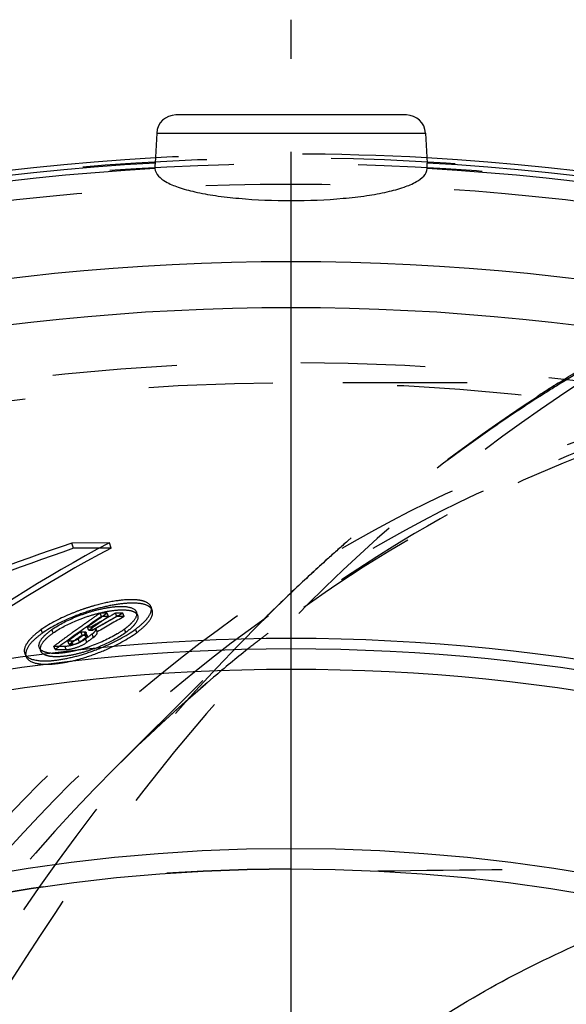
# Model space of a CAD drawing. Header units: millimetres. Extents: x 317 to 682, y 367 to 633.
# Tile 5 of 45: x 438 to 467, y 581 to 633. Entities that reach past the tile are written whole.
import ezdxf

# ---------------------------------------------------------------- set-up
doc = ezdxf.new("R2010")
doc.units = ezdxf.units.MM
doc.header["$LTSCALE"] = 65.185185
doc.linetypes.add('CENTER', pattern=[0.6, 0.375, -0.075, 0.075, -0.075])
doc.linetypes.add('HIDDEN', pattern=[0.2, 0.1, -0.1])
for name, color, linetype in [('KOERPER', 7, 'CONTINUOUS'), ('KONST.EL_MIT_GEO', 7, 'CONTINUOUS'), ('L1', 7, 'CONTINUOUS')]:
    doc.layers.add(name, color=color, linetype=linetype)

msp = doc.modelspace()

# ---------------------------------------------------------------- linework, layer by layer
at = {"layer": 'KOERPER', "color": 7, "linetype": 'Continuous'}
for p, q in [((445.095, 627.077), (445.013, 625.504)), ((459.194, 627.077), (459.277, 625.504)), ((445.013, 625.504), (445.006, 625.375))]:
    msp.add_line(p, q, dxfattribs=at)
at = {"layer": 'KOERPER', "color": 2, "linetype": 'CENTER'}
msp.add_line((452.145, 498.975), (452.145, 625.625), dxfattribs=at)
at = {"layer": 'KOERPER', "color": 8, "linetype": 'HIDDEN'}
for p, q in [((487.456, 613.975), (452.145, 613.975)), ((442.898, 593.747), (450.538, 601.387))]:
    msp.add_line(p, q, dxfattribs=at)
msp.add_circle((452.145, 498.975), 115, dxfattribs=at)
at = {"layer": 'KOERPER', "color": 7, "linetype": 'Continuous'}
for radius, start, end in [(127, 93.21291, 86.78709), (126.73, 93.22619, 86.77381), (126.44, 93.23894, 180), (126.44, 0, 86.76106)]:
    msp.add_arc((452.145, 498.975), radius, start, end, dxfattribs=at)
at = {"layer": 'KOERPER', "color": 8, "linetype": 'HIDDEN'}
for radius, start, end in [(127, 86.78709, 93.21291), (89.5, 90, 270)]:
    msp.add_arc((452.145, 498.975), radius, start, end, dxfattribs=at)
at = {"layer": 'KOERPER', "color": 7, "linetype": 'Continuous'}
for points, knots in [([(445.006, 625.375), (445.005, 625.357), (445.003, 625.303), (444.999, 625.249), (445.001, 625.213)], [0, 0, 0, 0, 0.342589, 1, 1, 1, 1]), ([(445.001, 625.213), (445.02, 624.92), (445.517, 624.507), (446.268, 624.207), (447.155, 623.964), (448.22, 623.777), (449.903, 623.586), (451.231, 623.536), (452.145, 623.536)], [0, 0, 0, 0, 0.116385, 0.210809, 0.33127, 0.475388, 0.638834, 1, 1, 1, 1]), ([(452.145, 623.536), (453.059, 623.536), (454.387, 623.586), (456.07, 623.777), (457.134, 623.964), (458.021, 624.207), (458.773, 624.507), (459.27, 624.92), (459.289, 625.213)], [0, 0, 0, 0, 0.361164, 0.524606, 0.668724, 0.789189, 0.883616, 1, 1, 1, 1]), ([(459.289, 625.213), (459.29, 625.227), (459.287, 625.324), (459.281, 625.421), (459.277, 625.504)], [0, 0, 0, 0, 0.139315, 1, 1, 1, 1]), ([(422.541, 498.975), (422.541, 508.911), (424.801, 528.323), (433.327, 550.797), (443.275, 565.795), (451.798, 574.938), (461.317, 581.955), (468.316, 585.133), (471.849, 586.264)], [0, 0, 0, 0, 0.280043, 0.545027, 0.668688, 0.785408, 0.895463, 1, 1, 1, 1])]:
    msp.add_open_spline(points, degree=3, knots=knots, dxfattribs=at)
at = {"layer": 'KOERPER', "color": 8, "linetype": 'HIDDEN'}
for points, knots in [([(485.828, 613.975), (480.488, 613.975), (469.561, 612.425), (454.055, 605.645), (439.895, 594.769), (427.59, 580.288), (417.545, 562.764), (407.492, 535.881), (404.51, 513.789), (404.51, 498.975)], [0, 0, 0, 0, 0.103363, 0.210479, 0.324205, 0.446029, 0.57605, 0.71321, 1, 1, 1, 1]), ([(456.695, 588.359), (461.258, 588.441), (470.969, 588.479), (480.68, 588.475), (485.828, 588.475)], [0, 0, 0, 0, 0.469952, 1, 1, 1, 1])]:
    msp.add_open_spline(points, degree=3, knots=knots, dxfattribs=at)
at = {"layer": 'KONST.EL_MIT_GEO', "color": 7, "linetype": 'Continuous'}
for p, q in [((458.196, 628.025), (446.094, 628.025)), ((445.095, 627.077), (459.194, 627.077))]:
    msp.add_line(p, q, dxfattribs=at)
at = {"layer": 'KONST.EL_MIT_GEO', "color": 8, "linetype": 'HIDDEN'}
for p, q in [((442.614, 605.578), (440.639, 605.568)), ((440.73, 605.29), (440.639, 605.568)), ((442.704, 605.3), (442.614, 605.578)), ((442.704, 605.3), (440.73, 605.29)), ((442.499, 601.885), (442.124, 601.883)), ((442.191, 601.704), (442.124, 601.883)), ((442.566, 601.706), (442.499, 601.885)), ((443.325, 601.89), (442.938, 601.887)), ((443.005, 601.709), (442.938, 601.887)), ((443.392, 601.711), (443.325, 601.89)), ((444.095, 601.772), (444.028, 601.951)), ((444.863, 602.037), (444.797, 602.216)), ((442.566, 601.706), (442.191, 601.704)), ((443.392, 601.711), (443.005, 601.709)), ((450.538, 601.387), (450.538, 601.387)), ((439.106, 600.844), (439.036, 601.021)), ((439.666, 600.848), (439.596, 601.025)), ((440.723, 600.899), (440.686, 600.872)), ((440.773, 600.935), (440.723, 600.899)), ((441.115, 600.911), (441.306, 600.912)), ((441.185, 600.734), (441.115, 600.911)), ((441.375, 600.735), (441.306, 600.912)), ((441.455, 600.704), (441.385, 600.881)), ((441.65, 601.159), (441.46, 601.158)), ((441.529, 600.98), (441.46, 601.158)), ((441.719, 600.982), (441.529, 600.98)), ((441.793, 601.241), (441.65, 601.159)), ((441.719, 600.982), (441.65, 601.159)), ((441.964, 600.901), (441.895, 601.078)), ((443.469, 600.87), (443.401, 601.047)), ((444.055, 600.873), (443.987, 601.051)), ((440.621, 600.411), (440.429, 600.41)), ((440.5, 600.234), (440.429, 600.41)), ((440.691, 600.235), (440.621, 600.411)), ((441.053, 600.362), (440.983, 600.538)), ((441.185, 600.734), (441.375, 600.735)), ((441.287, 600.761), (441.249, 600.733)), ((441.325, 600.789), (441.287, 600.761)), ((441.395, 600.612), (441.325, 600.789)), ((441.438, 600.364), (441.368, 600.541)), ((441.778, 600.614), (441.709, 600.791)), ((438.938, 600.071), (439.01, 599.896)), ((439.704, 600.154), (440.279, 600.157)), ((439.776, 599.978), (439.704, 600.154)), ((439.776, 599.978), (440.351, 599.982)), ((440.351, 599.982), (440.279, 600.157)), ((440.691, 600.235), (440.5, 600.234)), ((438.174, 599.771), (438.247, 599.597))]:
    msp.add_line(p, q, dxfattribs=at)
for radius in [126.8, 126.5, 125.428, 116.072, 115]:
    msp.add_circle((452.145, 498.975), radius, dxfattribs=at)
at = {"layer": 'KONST.EL_MIT_GEO', "color": 7, "linetype": 'Continuous'}
for radius in [121.37, 118.955, 101.6, 101.05, 99.978, 90.572, 89.5]:
    msp.add_circle((452.145, 498.975), radius, dxfattribs=at)
for centre, start, end in [((446.094, 627.025), 89.9997, 177), ((458.196, 627.025), 3, 90.0003)]:
    msp.add_arc(centre, 1, start, end, dxfattribs=at)
at = {"layer": 'KONST.EL_MIT_GEO', "color": 8, "linetype": 'HIDDEN'}
for centre, radius, start, end in [((510.494, 543.701), 83.074, 122.20256, 123.16302), ((507.661, 546.865), 78.812, 121.59762, 122.63745), ((499.013, 436.024), 179.312, 108.99879, 112.04593), ((480.079, 535.133), 79.788, 118.00518, 126.30551), ((515.051, 537.099), 91.073, 131.21371, 132.05944), ((498.844, 436.366), 178.641, 108.98455, 112.03685), ((480.065, 535.05), 79.568, 118.00527, 126.30674), ((516.212, 535.817), 92.803, 132.06116, 133.39579), ((517.899, 534.036), 95.256, 133.39703, 135.00381), ((444.825, 591.66), 11.035, 108.4498, 109.011), ((444.727, 591.958), 10.721, 105.4838, 108.4593), ((484.879, 540.215), 74.828, 124.49697, 125.46788), ((484.512, 540.001), 75.008, 124.41063, 124.94134), ((496.489, 506.569), 109.144, 119.14984, 120.0132), ((496.021, 506.526), 109.14, 119.10265, 119.53388), ((484.835, 539.46), 75.451, 124.41495, 126.66931), ((484.652, 539.8), 75.253, 124.94118, 125.16526), ((484.869, 540.149), 74.692, 124.49764, 125.46861), ((496.108, 506.293), 109.198, 119.09792, 119.87309), ((496.239, 506.141), 109.583, 119.53376, 119.79184), ((496.467, 506.528), 108.981, 119.14467, 120.00797), ((442.385, 602.704), 1.929, 315.4776, 317.5706), ((485.005, 539.306), 75.859, 125.74843, 126.16661), ((487.666, 536.423), 79.534, 125.82336, 126.43521), ((484.84, 539.535), 75.577, 125.41614, 125.66664), ((484.743, 539.672), 75.409, 125.16527, 125.41614), ((499.47, 538.015), 79.387, 127.68084, 128.00964), ((485.192, 539.05), 76.176, 126.16666, 126.66504), ((487.654, 536.358), 79.395, 125.82336, 126.43521), ((488.037, 536.594), 79.391, 126.1097, 126.34778), ((488.004, 536.558), 79.217, 126.04163, 126.34775), ((488.324, 536.979), 79.026, 126.14856, 126.4554), ((488.313, 536.913), 78.889, 126.14881, 126.45542), ((499.845, 537.538), 79.993, 128.01006, 128.6715), ((439.093, 607.252), 7.537, 285.0173, 285.7353), ((439.043, 607.428), 7.72, 285.7374, 287.1291), ((438.941, 607.757), 8.065, 287.134, 288.8191), ((438.866, 607.982), 8.302, 288.8113, 289.1156)]:
    msp.add_arc(centre, radius, start, end, dxfattribs=at)
for points, knots in [([(504.572, 625.475), (498.699, 625.475), (486.678, 623.77), (469.62, 616.311), (454.043, 604.346), (440.508, 588.415), (429.458, 569.137), (418.402, 539.567), (415.123, 515.268), (415.123, 498.975)], [0, 0, 0, 0, 0.103369, 0.210492, 0.324226, 0.446059, 0.57609, 0.713256, 1, 1, 1, 1]), ([(466.222, 613.996), (467.513, 614.809), (472.684, 617.87), (478.209, 620.341), (482.454, 621.781)], [0, 0, 0, 0, 0.253927, 1, 1, 1, 1]), ([(483.146, 621.615), (481.7, 621.176), (475.874, 619.192), (470.321, 616.425), (466.367, 613.993)], [0, 0, 0, 0, 0.245521, 1, 1, 1, 1]), ([(487.456, 613.975), (482.117, 613.975), (471.188, 612.425), (455.681, 605.644), (441.521, 594.767), (429.215, 580.283), (419.17, 562.758), (409.119, 535.876), (406.139, 513.786), (406.139, 498.975)], [0, 0, 0, 0, 0.10337, 0.210494, 0.324229, 0.446063, 0.576096, 0.713263, 1, 1, 1, 1]), ([(442.898, 593.747), (446.105, 596.954), (452.821, 602.694), (463.968, 609.165), (475.591, 613.093), (483.55, 613.975), (487.456, 613.975)], [0, 0, 0, 0, 0.271229, 0.52545, 0.766387, 1, 1, 1, 1]), ([(450.538, 601.387), (451.665, 602.514), (456.192, 606.828), (461.15, 610.696), (465.05, 613.244)], [0, 0, 0, 0, 0.254899, 1, 1, 1, 1]), ([(465.156, 613.233), (464.281, 612.673), (460.77, 610.326), (457.441, 607.707), (455.046, 605.609)], [0, 0, 0, 0, 0.246019, 1, 1, 1, 1]), ([(472.281, 612.22), (468.504, 611.019), (461.016, 607.822), (454.211, 603.367), (450.944, 600.844)], [0, 0, 0, 0, 0.489834, 1, 1, 1, 1]), ([(444.863, 602.037), (444.824, 602.142), (444.577, 602.339), (444.06, 602.423), (443.351, 602.408), (442.496, 602.265), (441.57, 602.02), (440.404, 601.592), (439.583, 601.179), (439.106, 600.844)], [0, 0, 0, 0, 0.054748, 0.138073, 0.252746, 0.397079, 0.558051, 0.717207, 1, 1, 1, 1]), ([(444.797, 602.216), (444.75, 602.345), (444.526, 602.493), (444.189, 602.571), (443.668, 602.613), (442.878, 602.535), (442.221, 602.389), (441.865, 602.29)], [0, 0, 0, 0, 0.133226, 0.227553, 0.343883, 0.639389, 1, 1, 1, 1]), ([(441.23, 602.093), (441.026, 602.023), (440.264, 601.734), (439.526, 601.366), (439.036, 601.021)], [0, 0, 0, 0, 0.264772, 1, 1, 1, 1]), ([(439.596, 601.025), (439.992, 601.305), (440.667, 601.639), (441.602, 601.969), (442.297, 602.146), (442.934, 602.24), (443.491, 602.254), (443.958, 602.141), (444.028, 601.951)], [0, 0, 0, 0, 0.307073, 0.471681, 0.626597, 0.762591, 0.871456, 1, 1, 1, 1]), ([(439.666, 600.848), (440.034, 601.108), (440.671, 601.429), (441.571, 601.761), (442.281, 601.948), (442.93, 602.057), (443.469, 602.07), (443.867, 602.006), (444.064, 601.856), (444.095, 601.772)], [0, 0, 0, 0, 0.284229, 0.445693, 0.60491, 0.746342, 0.860075, 0.943391, 1, 1, 1, 1]), ([(444.028, 601.951), (444.042, 601.915), (444.064, 601.706), (443.919, 601.524), (443.808, 601.403)], [0, 0, 0, 0, 0.190263, 1, 1, 1, 1]), ([(443.987, 601.051), (444.128, 601.154), (444.375, 601.358), (444.701, 601.705), (444.858, 602.05), (444.797, 602.216)], [0, 0, 0, 0, 0.35675, 0.640102, 1, 1, 1, 1]), ([(444.055, 600.873), (444.195, 600.976), (444.439, 601.178), (444.764, 601.523), (444.924, 601.868), (444.863, 602.037)], [0, 0, 0, 0, 0.354293, 0.634757, 1, 1, 1, 1]), ([(450.538, 601.387), (438.149, 588.997), (426.543, 568.826), (418.45, 542.912), (414.291, 523.743), (413.053, 508.899), (413.053, 498.975)], [0, 0, 0, 0, 0.472188, 0.601009, 0.732538, 1, 1, 1, 1]), ([(443.76, 601.352), (443.735, 601.326), (443.622, 601.217), (443.499, 601.118), (443.401, 601.047)], [0, 0, 0, 0, 0.227653, 1, 1, 1, 1]), ([(444.095, 601.772), (444.144, 601.638), (444.014, 601.363), (443.759, 601.098), (443.573, 600.946), (443.469, 600.87)], [0, 0, 0, 0, 0.376807, 0.661211, 1, 1, 1, 1]), ([(438.174, 599.771), (438.282, 599.515), (438.898, 599.361), (439.648, 599.385), (440.484, 599.519), (441.395, 599.767), (442.607, 600.224), (443.479, 600.678), (443.987, 601.051)], [0, 0, 0, 0, 0.133164, 0.242757, 0.378354, 0.532974, 0.697127, 1, 1, 1, 1]), ([(439.106, 600.844), (438.953, 600.736), (438.686, 600.522), (438.331, 600.153), (438.174, 599.772), (438.247, 599.597)], [0, 0, 0, 0, 0.355823, 0.638847, 1, 1, 1, 1]), ([(438.247, 599.597), (438.34, 599.376), (438.862, 599.203), (439.573, 599.197), (440.434, 599.315), (441.412, 599.571), (442.67, 600.044), (443.555, 600.506), (444.055, 600.873)], [0, 0, 0, 0, 0.115029, 0.215748, 0.355112, 0.525723, 0.702002, 1, 1, 1, 1]), ([(439.036, 601.021), (438.985, 600.986), (438.802, 600.852), (438.629, 600.704), (438.514, 600.586)], [0, 0, 0, 0, 0.272951, 1, 1, 1, 1]), ([(438.938, 600.071), (438.883, 600.205), (439.003, 600.495), (439.274, 600.777), (439.478, 600.942), (439.596, 601.025)], [0, 0, 0, 0, 0.360072, 0.643654, 1, 1, 1, 1]), ([(439.01, 599.896), (438.952, 600.037), (439.086, 600.335), (439.358, 600.612), (439.556, 600.77), (439.666, 600.848)], [0, 0, 0, 0, 0.379994, 0.664437, 1, 1, 1, 1]), ([(443.469, 600.87), (443.113, 600.61), (442.491, 600.28), (441.605, 599.932), (440.891, 599.728), (440.229, 599.607), (439.672, 599.587), (439.255, 599.653), (439.047, 599.808), (439.01, 599.896)], [0, 0, 0, 0, 0.275243, 0.434832, 0.594217, 0.737574, 0.854072, 0.940402, 1, 1, 1, 1]), ([(441.306, 600.912), (441.316, 600.912), (441.344, 600.911), (441.378, 600.899), (441.385, 600.881)], [0, 0, 0, 0, 0.344558, 1, 1, 1, 1]), ([(441.385, 600.881), (441.392, 600.865), (441.376, 600.834), (441.357, 600.816), (441.351, 600.809)], [0, 0, 0, 0, 0.652874, 1, 1, 1, 1]), ([(443.401, 601.047), (443.278, 600.957), (442.707, 600.589), (442.082, 600.31), (441.584, 600.138)], [0, 0, 0, 0, 0.224534, 1, 1, 1, 1]), ([(441.709, 600.791), (441.744, 600.817), (441.828, 600.884), (441.929, 601.012), (441.895, 601.078)], [0, 0, 0, 0, 0.368502, 1, 1, 1, 1]), ([(441.778, 600.614), (441.812, 600.639), (441.896, 600.706), (441.998, 600.834), (441.964, 600.901)], [0, 0, 0, 0, 0.360602, 1, 1, 1, 1]), ([(438.514, 600.586), (438.443, 600.513), (438.249, 600.297), (438.097, 599.955), (438.174, 599.771)], [0, 0, 0, 0, 0.337348, 1, 1, 1, 1]), ([(440.279, 600.157), (440.464, 600.159), (440.847, 600.256), (441.204, 600.42), (441.368, 600.541)], [0, 0, 0, 0, 0.476531, 1, 1, 1, 1]), ([(440.351, 599.982), (440.546, 599.983), (440.928, 600.084), (441.283, 600.25), (441.438, 600.364)], [0, 0, 0, 0, 0.503347, 1, 1, 1, 1]), ([(440.952, 600.518), (440.873, 600.47), (440.761, 600.428), (440.645, 600.411), (440.621, 600.411)], [0, 0, 0, 0, 0.787433, 1, 1, 1, 1]), ([(441.054, 600.362), (441.003, 600.325), (440.884, 600.272), (440.758, 600.236), (440.691, 600.235)], [0, 0, 0, 0, 0.485797, 1, 1, 1, 1]), ([(440.983, 600.538), (440.978, 600.535), (440.968, 600.528), (440.957, 600.521), (440.952, 600.518)], [0, 0, 0, 0, 0.484016, 1, 1, 1, 1]), ([(441.351, 600.809), (441.347, 600.806), (441.339, 600.799), (441.33, 600.792), (441.325, 600.789)], [0, 0, 0, 0, 0.479882, 1, 1, 1, 1]), ([(441.375, 600.735), (441.386, 600.735), (441.414, 600.734), (441.448, 600.722), (441.455, 600.704)], [0, 0, 0, 0, 0.35549, 1, 1, 1, 1]), ([(441.455, 600.704), (441.457, 600.698), (441.456, 600.657), (441.42, 600.631), (441.395, 600.612)], [0, 0, 0, 0, 0.177886, 1, 1, 1, 1]), ([(439.398, 599.801), (439.342, 599.811), (439.17, 599.851), (438.986, 599.956), (438.938, 600.071)], [0, 0, 0, 0, 0.314703, 1, 1, 1, 1]), ([(440.51, 599.85), (440.402, 599.831), (440.036, 599.774), (439.656, 599.754), (439.398, 599.801)], [0, 0, 0, 0, 0.293767, 1, 1, 1, 1]), ([(441.046, 599.972), (440.912, 599.936), (440.733, 599.894), (440.553, 599.858), (440.51, 599.85)], [0, 0, 0, 0, 0.758767, 1, 1, 1, 1]), ([(449.86, 599.992), (449.26, 599.511), (446.853, 597.528), (444.559, 595.408), (442.899, 593.747)], [0, 0, 0, 0, 0.246754, 1, 1, 1, 1]), ([(442.898, 593.747), (431.433, 582.282), (420.693, 563.615), (413.204, 539.634), (409.355, 521.895), (408.209, 508.159), (408.209, 498.975)], [0, 0, 0, 0, 0.472196, 0.601017, 0.732544, 1, 1, 1, 1]), ([(559.924, 498.975), (559.924, 507.162), (558.389, 523.285), (551.579, 545.883), (540.727, 565.205), (528.52, 577.719), (517.528, 584.517), (509.032, 587.908), (500.269, 589.62), (491.416, 589.613), (482.652, 587.884), (471.121, 583.268), (463.432, 577.455), (458.904, 572.927)], [0, 0, 0, 0, 0.150137, 0.294862, 0.429839, 0.552947, 0.61048, 0.665839, 0.719783, 0.773237, 0.827189, 0.882564, 1, 1, 1, 1])]:
    msp.add_open_spline(points, degree=3, knots=knots, dxfattribs=at)
at = {"layer": 'KONST.EL_MIT_GEO', "color": 7, "linetype": 'Continuous'}
for points, knots in [([(476.103, 585.206), (472.733, 583.881), (466.095, 580.389), (457.124, 573.133), (449.124, 563.948), (439.825, 549.156), (431.875, 527.322), (429.766, 508.562), (429.766, 498.975)], [0, 0, 0, 0, 0.105157, 0.215956, 0.333266, 0.457191, 0.721612, 1, 1, 1, 1]), ([(476.54, 585.072), (473.354, 583.735), (467.038, 580.218), (461.533, 575.555), (458.904, 572.927)], [0, 0, 0, 0, 0.481722, 1, 1, 1, 1])]:
    msp.add_open_spline(points, degree=3, knots=knots, dxfattribs=at)
at = {"layer": 'L1', "color": 2, "linetype": 'CENTER'}
msp.add_line((452.145, 366.975), (452.145, 633.025), dxfattribs=at)

doc.saveas('drawing.dxf')
